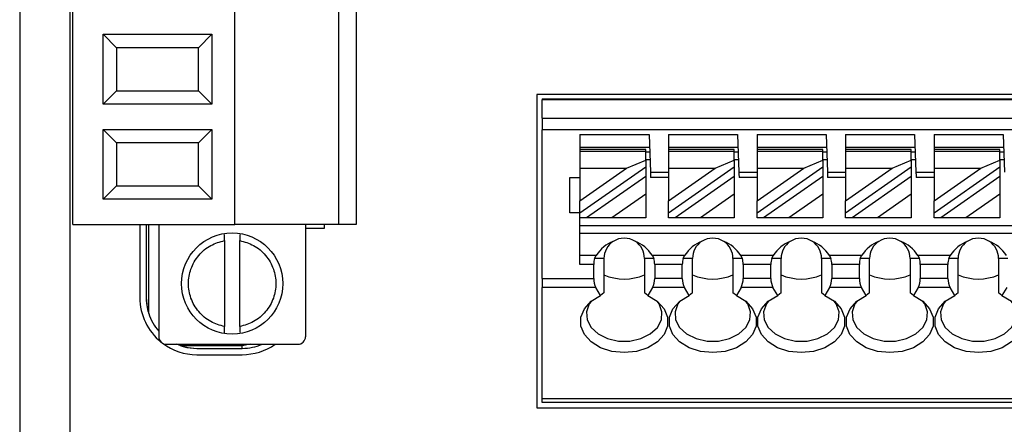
# Model space of a CAD drawing. Header units: millimetres. Extents: x 0 to 594, y 0 to 420.
# Tile 4 of 26: x 115 to 154, y 247 to 263. Entities that reach past the tile are written whole.
import ezdxf

# ---------------------------------------------------------------- set-up
doc = ezdxf.new("R2010")
doc.units = ezdxf.units.MM

msp = doc.modelspace()

# ---------------------------------------------------------------- linework, layer by layer
for p, q in [((115.2244, 282.1031), (115.2244, 244.1031)), ((117.2244, 244.1031), (117.2244, 282.1031)), ((117.3244, 255.0431), (117.3244, 271.0731)), ((123.7244, 255.0431), (123.7244, 271.0731)), ((127.8244, 271.0731), (127.8244, 255.0431)), ((128.5244, 271.0731), (128.5244, 255.0431)), ((118.5244, 259.8006), (118.5244, 262.5581)), ((119.0534, 262.0291), (118.5244, 262.5581)), ((118.5244, 262.5581), (122.8244, 262.5581)), ((122.8244, 262.5581), (122.2954, 262.0291)), ((122.8244, 262.5581), (122.8244, 259.8006)), ((119.0534, 262.0291), (119.0534, 260.3296)), ((122.2954, 262.0291), (119.0534, 262.0291)), ((122.2954, 260.3296), (122.2954, 262.0291)), ((119.0534, 260.3296), (118.5244, 259.8006)), ((119.0534, 260.3296), (122.2954, 260.3296)), ((122.2954, 260.3296), (122.8244, 259.8006)), ((179.5744, 260.1729), (135.6744, 260.1729)), ((135.6744, 260.1729), (135.6744, 247.8031)), ((122.8244, 259.8006), (118.5244, 259.8006)), ((135.8744, 260.0031), (179.3744, 260.0031)), ((135.8744, 260.0031), (135.8744, 259.9729)), ((179.3744, 259.9729), (135.8744, 259.9729)), ((135.8744, 259.2493), (135.8744, 259.9729)), ((135.8744, 259.2493), (179.3744, 259.2493)), ((135.8744, 259.2493), (135.8744, 258.7794)), ((118.5244, 256.0431), (118.5244, 258.8006)), ((119.0534, 258.2716), (118.5244, 258.8006)), ((118.5244, 258.8006), (122.8244, 258.8006)), ((122.8244, 258.8006), (122.2954, 258.2716)), ((122.8244, 258.8006), (122.8244, 256.0431)), ((135.8744, 252.9102), (135.8744, 258.7794)), ((179.3744, 258.7794), (135.8744, 258.7794)), ((137.3744, 258.6031), (140.105, 258.6031)), ((137.3744, 258.6031), (137.3744, 258.0031)), ((140.105, 258.6031), (140.1574, 257.1031)), ((140.8744, 258.6031), (143.605, 258.6031)), ((140.8744, 258.6031), (140.8744, 258.0031)), ((143.605, 258.6031), (143.6574, 257.1031)), ((144.3744, 258.6031), (147.105, 258.6031)), ((144.3744, 258.6031), (144.3744, 258.0031)), ((147.105, 258.6031), (147.1574, 257.1031)), ((147.8744, 258.6031), (150.605, 258.6031)), ((147.8744, 258.6031), (147.8744, 258.0031)), ((150.605, 258.6031), (150.6574, 257.1031)), ((151.3744, 258.6031), (154.105, 258.6031)), ((151.3744, 258.6031), (151.3744, 258.0031)), ((154.105, 258.6031), (154.1574, 257.1031)), ((119.0534, 258.2716), (119.0534, 256.5721)), ((122.2954, 258.2716), (119.0534, 258.2716)), ((122.2954, 256.5721), (122.2954, 258.2716)), ((137.3744, 258.1031), (140.1225, 258.1031)), ((140.8744, 258.1031), (143.6225, 258.1031)), ((144.3744, 258.1031), (147.1225, 258.1031)), ((147.8744, 258.1031), (150.6225, 258.1031)), ((151.3744, 258.1031), (154.1225, 258.1031)), ((139.9744, 258.0031), (137.3744, 258.0031)), ((137.3744, 258.0031), (137.3744, 257.9445)), ((137.3744, 257.9445), (139.9744, 257.9445)), ((137.3744, 257.9445), (137.3744, 257.2712)), ((139.9744, 257.9445), (139.9744, 258.0031)), ((139.9744, 257.5814), (139.9744, 257.9445)), ((140.1295, 257.9031), (139.9744, 257.9031)), ((143.4744, 258.0031), (140.8744, 258.0031)), ((140.8744, 258.0031), (140.8744, 257.9445)), ((140.8744, 257.9445), (143.4744, 257.9445)), ((140.8744, 257.9445), (140.8744, 257.2712)), ((143.4744, 257.9445), (143.4744, 258.0031)), ((143.4744, 257.5814), (143.4744, 257.9445)), ((143.6295, 257.9031), (143.4744, 257.9031)), ((146.9744, 258.0031), (144.3744, 258.0031)), ((144.3744, 258.0031), (144.3744, 257.9445)), ((144.3744, 257.9445), (146.9744, 257.9445)), ((144.3744, 257.9445), (144.3744, 257.2712)), ((146.9744, 257.9445), (146.9744, 258.0031)), ((146.9744, 257.5814), (146.9744, 257.9445)), ((147.1295, 257.9031), (146.9744, 257.9031)), ((150.4744, 258.0031), (147.8744, 258.0031)), ((147.8744, 258.0031), (147.8744, 257.9445)), ((147.8744, 257.9445), (150.4744, 257.9445)), ((147.8744, 257.9445), (147.8744, 257.2712)), ((150.4744, 257.9445), (150.4744, 258.0031)), ((150.4744, 257.5814), (150.4744, 257.9445)), ((150.6295, 257.9031), (150.4744, 257.9031)), ((153.9744, 258.0031), (151.3744, 258.0031)), ((151.3744, 258.0031), (151.3744, 257.9445)), ((151.3744, 257.9445), (151.3744, 257.2712)), ((151.3744, 257.9445), (153.9744, 257.9445)), ((153.9744, 257.9445), (153.9744, 258.0031)), ((153.9744, 257.5814), (153.9744, 257.9445)), ((154.1295, 257.9031), (153.9744, 257.9031)), ((139.9744, 257.3067), (137.3744, 255.4862)), ((139.219, 257.2712), (139.9744, 257.5814)), ((140.1399, 257.6031), (139.9744, 257.6031)), ((139.9744, 257.5814), (139.9744, 257.3067)), ((139.9744, 257.3067), (139.9744, 256.9405)), ((143.4744, 257.3067), (140.8744, 255.4862)), ((142.719, 257.2712), (143.4744, 257.5814)), ((143.6399, 257.6031), (143.4744, 257.6031)), ((143.4744, 257.5814), (143.4744, 257.3067)), ((143.4744, 257.3067), (143.4744, 256.9405)), ((146.9744, 257.3067), (144.3744, 255.4862)), ((146.219, 257.2712), (146.9744, 257.5814)), ((147.1399, 257.6031), (146.9744, 257.6031)), ((146.9744, 257.5814), (146.9744, 257.3067)), ((146.9744, 257.3067), (146.9744, 256.9405)), ((150.4744, 257.3067), (147.8744, 255.4862)), ((149.719, 257.2712), (150.4744, 257.5814)), ((150.6399, 257.6031), (150.4744, 257.6031)), ((150.4744, 257.5814), (150.4744, 257.3067)), ((150.4744, 257.3067), (150.4744, 256.9405)), ((153.9744, 257.3067), (151.3744, 255.4862)), ((153.219, 257.2712), (153.9744, 257.5814)), ((154.1399, 257.6031), (153.9744, 257.6031)), ((153.9744, 257.5814), (153.9744, 257.3067)), ((153.9744, 257.3067), (153.9744, 256.9405)), ((137.3744, 257.2712), (139.219, 257.2712)), ((137.3744, 255.9796), (139.219, 257.2712)), ((137.3744, 257.2712), (137.3744, 255.9796)), ((139.9744, 256.9405), (137.6359, 255.3031)), ((139.9744, 256.9405), (139.9744, 256.2405)), ((140.1574, 257.1031), (140.8744, 257.1031)), ((140.8744, 257.2712), (142.719, 257.2712)), ((140.8744, 255.9796), (142.719, 257.2712)), ((140.8744, 257.2712), (140.8744, 255.9796)), ((143.4744, 256.9405), (141.1359, 255.3031)), ((143.4744, 256.9405), (143.4744, 256.2405)), ((143.6574, 257.1031), (144.3744, 257.1031)), ((144.3744, 257.2712), (146.219, 257.2712)), ((144.3744, 255.9796), (146.219, 257.2712)), ((144.3744, 257.2712), (144.3744, 255.9796)), ((146.9744, 256.9405), (144.6359, 255.3031)), ((146.9744, 256.9405), (146.9744, 256.2405)), ((147.1574, 257.1031), (147.8744, 257.1031)), ((147.8744, 257.2712), (149.719, 257.2712)), ((147.8744, 255.9796), (149.719, 257.2712)), ((147.8744, 257.2712), (147.8744, 255.9796)), ((150.4744, 256.9405), (148.1359, 255.3031)), ((150.4744, 256.9405), (150.4744, 256.2405)), ((150.6574, 257.1031), (151.3744, 257.1031)), ((151.3744, 257.2712), (153.219, 257.2712)), ((151.3744, 255.9796), (153.219, 257.2712)), ((151.3744, 257.2712), (151.3744, 255.9796)), ((153.9744, 256.9405), (151.6359, 255.3031)), ((153.9744, 256.9405), (153.9744, 256.2405)), ((119.0534, 256.5721), (118.5244, 256.0431)), ((119.0534, 256.5721), (122.2954, 256.5721)), ((122.2954, 256.5721), (122.8244, 256.0431)), ((136.9744, 256.9031), (137.3744, 256.9031)), ((136.9744, 255.5031), (136.9744, 256.9031)), ((140.8744, 256.9031), (140.1644, 256.9031)), ((144.3744, 256.9031), (143.6644, 256.9031)), ((147.8744, 256.9031), (147.1644, 256.9031)), ((151.3744, 256.9031), (150.6644, 256.9031)), ((139.9744, 256.2405), (138.6356, 255.3031)), ((139.9744, 256.2405), (139.9744, 255.3031)), ((143.4744, 256.2405), (142.1356, 255.3031)), ((143.4744, 256.2405), (143.4744, 255.3031)), ((146.9744, 256.2405), (145.6356, 255.3031)), ((146.9744, 256.2405), (146.9744, 255.3031)), ((150.4744, 256.2405), (149.1356, 255.3031)), ((150.4744, 256.2405), (150.4744, 255.3031)), ((153.9744, 256.2405), (152.6356, 255.3031)), ((153.9744, 256.2405), (153.9744, 255.3031)), ((122.8244, 256.0431), (118.5244, 256.0431)), ((137.3744, 255.4862), (137.3744, 255.9796)), ((140.8744, 255.4862), (140.8744, 255.9796)), ((144.3744, 255.4862), (144.3744, 255.9796)), ((147.8744, 255.4862), (147.8744, 255.9796)), ((151.3744, 255.4862), (151.3744, 255.9796)), ((137.3744, 255.5031), (136.9744, 255.5031)), ((137.3744, 255.3031), (137.3744, 255.4862)), ((140.8744, 255.3031), (140.8744, 255.4862)), ((144.3744, 255.3031), (144.3744, 255.4862)), ((147.8744, 255.3031), (147.8744, 255.4862)), ((151.3744, 255.3031), (151.3744, 255.4862)), ((117.3244, 255.0431), (123.7244, 255.0431)), ((119.9744, 255.0431), (119.9744, 252.1481)), ((120.2244, 255.0431), (120.2244, 252.1481)), ((120.3244, 251.5236), (120.3244, 255.0431)), ((120.7244, 255.0431), (120.7244, 250.6081)), ((127.8244, 255.0431), (123.7244, 255.0431)), ((126.5244, 255.0431), (126.5244, 250.6081)), ((127.2744, 254.8976), (127.2744, 255.0431)), ((128.5244, 255.0431), (127.8244, 255.0431)), ((137.6359, 255.3031), (137.3744, 255.3031)), ((137.3744, 253.4641), (137.3744, 255.3031)), ((137.3744, 255.0031), (179.3744, 255.0031)), ((138.6356, 255.3031), (137.6359, 255.3031)), ((139.9744, 255.3031), (138.6356, 255.3031)), ((141.1359, 255.3031), (140.8744, 255.3031)), ((142.1356, 255.3031), (141.1359, 255.3031)), ((143.4744, 255.3031), (142.1356, 255.3031)), ((144.6359, 255.3031), (144.3744, 255.3031)), ((145.6356, 255.3031), (144.6359, 255.3031)), ((146.9744, 255.3031), (145.6356, 255.3031)), ((148.1359, 255.3031), (147.8744, 255.3031)), ((149.1356, 255.3031), (148.1359, 255.3031)), ((150.4744, 255.3031), (149.1356, 255.3031)), ((151.6359, 255.3031), (151.3744, 255.3031)), ((152.6356, 255.3031), (151.6359, 255.3031)), ((153.9744, 255.3031), (152.6356, 255.3031)), ((126.5244, 254.8991), (127.2744, 254.8976)), ((137.3744, 254.7031), (179.3744, 254.7031)), ((123.3244, 254.4078), (123.3244, 251.0084)), ((123.9244, 251.0084), (123.9244, 254.4078)), ((138.0107, 253.8177), (137.3744, 253.8177)), ((137.9553, 253.7031), (138.0107, 253.8177)), ((140.2381, 253.8177), (140.2934, 253.7031)), ((141.5107, 253.8177), (140.2381, 253.8177)), ((141.4553, 253.7031), (141.5107, 253.8177)), ((143.7381, 253.8177), (143.7934, 253.7031)), ((145.0107, 253.8177), (143.7381, 253.8177)), ((144.9553, 253.7031), (145.0107, 253.8177)), ((147.2381, 253.8177), (147.2934, 253.7031)), ((148.5107, 253.8177), (147.2381, 253.8177)), ((148.4553, 253.7031), (148.5107, 253.8177)), ((150.7381, 253.8177), (150.7934, 253.7031)), ((152.0107, 253.8177), (150.7381, 253.8177)), ((151.9553, 253.7031), (152.0107, 253.8177)), ((137.9202, 253.4641), (137.3744, 253.4641)), ((137.9202, 252.9102), (137.9202, 253.4641)), ((138.3244, 253.7031), (137.9553, 253.7031)), ((138.3244, 253.7031), (138.3244, 252.3471)), ((139.9244, 253.7031), (139.9244, 252.3471)), ((140.2934, 253.7031), (139.9244, 253.7031)), ((141.4202, 253.4641), (140.3285, 253.4641)), ((140.3285, 253.4641), (140.3285, 252.9102)), ((141.4202, 252.9102), (141.4202, 253.4641)), ((141.8244, 253.7031), (141.4553, 253.7031)), ((141.8244, 252.3471), (141.8244, 253.7031)), ((143.4244, 253.7031), (143.4244, 252.3471)), ((143.7934, 253.7031), (143.4244, 253.7031)), ((143.8285, 253.4641), (143.8285, 252.9102)), ((144.9202, 253.4641), (143.8285, 253.4641)), ((144.9202, 252.9102), (144.9202, 253.4641)), ((145.3244, 253.7031), (144.9553, 253.7031)), ((145.3244, 252.3471), (145.3244, 253.7031)), ((146.9244, 253.7031), (146.9244, 252.3471)), ((147.2934, 253.7031), (146.9244, 253.7031)), ((147.3285, 253.4641), (147.3285, 252.9102)), ((148.4202, 253.4641), (147.3285, 253.4641)), ((148.4202, 252.9102), (148.4202, 253.4641)), ((148.8244, 253.7031), (148.4553, 253.7031)), ((148.8244, 252.3471), (148.8244, 253.7031)), ((150.4244, 253.7031), (150.4244, 252.3471)), ((150.7934, 253.7031), (150.4244, 253.7031)), ((150.8285, 253.4641), (150.8285, 252.9102)), ((151.9202, 253.4641), (150.8285, 253.4641)), ((151.9202, 252.9102), (151.9202, 253.4641)), ((152.3244, 253.7031), (151.9553, 253.7031)), ((152.3244, 252.3471), (152.3244, 253.7031)), ((153.9244, 253.7031), (153.9244, 252.3471)), ((154.2934, 253.7031), (153.9244, 253.7031)), ((135.8744, 252.9102), (137.9202, 252.9102)), ((135.8744, 252.9102), (135.8744, 252.5566)), ((141.4202, 252.9102), (140.3285, 252.9102)), ((144.9202, 252.9102), (143.8285, 252.9102)), ((148.4202, 252.9102), (147.3285, 252.9102)), ((151.9202, 252.9102), (150.8285, 252.9102)), ((138.0048, 252.5566), (135.8744, 252.5566)), ((135.8744, 248.1495), (135.8744, 252.5566)), ((138.1911, 252.2339), (138.0048, 252.5566)), ((138.3244, 252.3471), (138.1911, 252.2339)), ((140.0577, 252.2339), (139.9244, 252.3471)), ((140.244, 252.5566), (140.0577, 252.2339)), ((141.5048, 252.5566), (140.244, 252.5566)), ((141.6911, 252.2339), (141.5048, 252.5566)), ((141.8244, 252.3471), (141.6911, 252.2339)), ((143.5577, 252.2339), (143.4244, 252.3471)), ((143.744, 252.5566), (143.5577, 252.2339)), ((145.0048, 252.5566), (143.744, 252.5566)), ((145.1911, 252.2339), (145.0048, 252.5566)), ((145.3244, 252.3471), (145.1911, 252.2339)), ((147.0577, 252.2339), (146.9244, 252.3471)), ((147.244, 252.5566), (147.0577, 252.2339)), ((148.5048, 252.5566), (147.244, 252.5566)), ((148.6911, 252.2339), (148.5048, 252.5566)), ((148.8244, 252.3471), (148.6911, 252.2339)), ((150.5577, 252.2339), (150.4244, 252.3471)), ((150.744, 252.5566), (150.5577, 252.2339)), ((152.0048, 252.5566), (150.744, 252.5566)), ((152.1911, 252.2339), (152.0048, 252.5566)), ((152.3244, 252.3471), (152.1911, 252.2339)), ((154.0577, 252.2339), (153.9244, 252.3471)), ((154.244, 252.5566), (154.0577, 252.2339)), ((121.0244, 250.3081), (126.2244, 250.3081)), ((121.5999, 250.2481), (121.4405, 250.3081)), ((124.3343, 250.3081), (124.0244, 250.2481)), ((124.0244, 250.2481), (121.5999, 250.2481)), ((121.5999, 250.2481), (121.8834, 250.1774)), ((121.8834, 250.1774), (122.2244, 250.1481)), ((122.2244, 250.1481), (124.0244, 250.1481)), ((124.0244, 250.1481), (124.0244, 250.2481)), ((122.2244, 249.8981), (124.0244, 249.8981)), ((179.3744, 248.1495), (135.8744, 248.1495)), ((135.8744, 248.0031), (135.8744, 248.1495)), ((179.3744, 248.0031), (135.8744, 248.0031)), ((135.6744, 247.8031), (179.5744, 247.8031))]:
    msp.add_line(p, q)
at = {"flags": 128}
for points in [[(140.1574, 257.1031), (140.1588, 257.0641), (140.1601, 257.0265), (140.1613, 256.992), (140.1623, 256.9617), (140.1632, 256.9368), (140.1639, 256.9183), (140.1643, 256.9069), (140.1644, 256.9031)], [(143.6574, 257.1031), (143.6588, 257.0641), (143.6601, 257.0265), (143.6613, 256.992), (143.6623, 256.9617), (143.6632, 256.9368), (143.6639, 256.9183), (143.6643, 256.9069), (143.6644, 256.9031)], [(147.1574, 257.1031), (147.1588, 257.0641), (147.1601, 257.0265), (147.1613, 256.992), (147.1623, 256.9617), (147.1632, 256.9368), (147.1639, 256.9183), (147.1643, 256.9069), (147.1644, 256.9031)], [(150.6574, 257.1031), (150.6588, 257.0641), (150.6601, 257.0265), (150.6613, 256.992), (150.6623, 256.9617), (150.6632, 256.9368), (150.6639, 256.9183), (150.6643, 256.9069), (150.6644, 256.9031)], [(120.2244, 252.1481), (120.2628, 251.7579), (120.3244, 251.5236)], [(140.0577, 252.2339), (140.4308, 252.006), (140.6979, 251.713), (140.8374, 251.3787), (140.8379, 251.0301), (140.6995, 250.6955), (140.4332, 250.4021), (140.0608, 250.1737), (139.6124, 250.0288), (139.1244, 249.9791), (138.6364, 250.0288), (138.188, 250.1737), (137.8156, 250.4021), (137.5493, 250.6955), (137.4108, 251.0301), (137.4114, 251.3787), (137.5509, 251.713), (137.818, 252.006), (138.1911, 252.2339)], [(137.8155, 252.004), (137.7436, 251.9004), (137.6316, 251.5897), (137.6559, 251.2696), (137.8144, 250.9692), (138.0926, 250.7161), (138.465, 250.5332), (138.8977, 250.4374), (139.3511, 250.4374), (139.7838, 250.5332), (140.1562, 250.7161), (140.4344, 250.9692), (140.5929, 251.2696), (140.6172, 251.5897), (140.5051, 251.9004), (140.4333, 252.004)], [(143.5577, 252.2339), (143.9308, 252.006), (144.1979, 251.713), (144.3374, 251.3787), (144.3379, 251.0301), (144.1995, 250.6955), (143.9332, 250.4021), (143.5608, 250.1737), (143.1124, 250.0288), (142.6244, 249.9791), (142.1364, 250.0288), (141.688, 250.1737), (141.3156, 250.4021), (141.0493, 250.6955), (140.9108, 251.0301), (140.9114, 251.3787), (141.0509, 251.713), (141.318, 252.006), (141.6911, 252.2339)], [(141.3155, 252.004), (141.2436, 251.9004), (141.1316, 251.5897), (141.1559, 251.2696), (141.3144, 250.9692), (141.5926, 250.7161), (141.965, 250.5332), (142.3977, 250.4374), (142.8511, 250.4374), (143.2838, 250.5332), (143.6562, 250.7161), (143.9344, 250.9692), (144.0929, 251.2696), (144.1172, 251.5897), (144.0051, 251.9004), (143.9333, 252.004)], [(147.0577, 252.2339), (147.4308, 252.006), (147.6979, 251.713), (147.8374, 251.3787), (147.8379, 251.0301), (147.6995, 250.6955), (147.4332, 250.4021), (147.0608, 250.1737), (146.6124, 250.0288), (146.1244, 249.9791), (145.6364, 250.0288), (145.188, 250.1737), (144.8156, 250.4021), (144.5493, 250.6955), (144.4108, 251.0301), (144.4114, 251.3787), (144.5509, 251.713), (144.818, 252.006), (145.1911, 252.2339)], [(144.8155, 252.004), (144.7436, 251.9004), (144.6316, 251.5897), (144.6559, 251.2696), (144.8144, 250.9692), (145.0926, 250.7161), (145.465, 250.5332), (145.8977, 250.4374), (146.3511, 250.4374), (146.7838, 250.5332), (147.1562, 250.7161), (147.4344, 250.9692), (147.5929, 251.2696), (147.6172, 251.5897), (147.5051, 251.9004), (147.4333, 252.004)], [(150.5577, 252.2339), (150.9308, 252.006), (151.1979, 251.713), (151.3374, 251.3787), (151.3379, 251.0301), (151.1995, 250.6955), (150.9332, 250.4021), (150.5608, 250.1737), (150.1124, 250.0288), (149.6244, 249.9791), (149.1364, 250.0288), (148.688, 250.1737), (148.3156, 250.4021), (148.0493, 250.6955), (147.9108, 251.0301), (147.9114, 251.3787), (148.0509, 251.713), (148.318, 252.006), (148.6911, 252.2339)], [(148.3155, 252.004), (148.2436, 251.9004), (148.1316, 251.5897), (148.1559, 251.2696), (148.3144, 250.9692), (148.5926, 250.7161), (148.965, 250.5332), (149.3977, 250.4374), (149.8511, 250.4374), (150.2838, 250.5332), (150.6562, 250.7161), (150.9344, 250.9692), (151.0929, 251.2696), (151.1172, 251.5897), (151.0051, 251.9004), (150.9333, 252.004)], [(154.0577, 252.2339), (154.4308, 252.006), (154.6979, 251.713), (154.8374, 251.3787), (154.8379, 251.0301), (154.6995, 250.6955), (154.4332, 250.4021), (154.0608, 250.1737), (153.6124, 250.0288), (153.1244, 249.9791), (152.6364, 250.0288), (152.188, 250.1737), (151.8156, 250.4021), (151.5493, 250.6955), (151.4108, 251.0301), (151.4114, 251.3787), (151.5509, 251.713), (151.818, 252.006), (152.1911, 252.2339)], [(151.8155, 252.004), (151.7436, 251.9004), (151.6316, 251.5897), (151.6559, 251.2696), (151.8144, 250.9692), (152.0926, 250.7161), (152.465, 250.5332), (152.8977, 250.4374), (153.3511, 250.4374), (153.7838, 250.5332), (154.1562, 250.7161), (154.4344, 250.9692), (154.5929, 251.2696), (154.6172, 251.5897), (154.5051, 251.9004), (154.4333, 252.004)], [(121.6914, 250.2204), (121.8342, 250.1865), (122.2244, 250.1481)]]:
    msp.add_lwpolyline(points, dxfattribs=at)
msp.add_circle((123.6244, 252.7081), 2)
for centre, radius, start, end in [((139.1244, 253.7031), 0.8, 123.36214, 180), ((139.1244, 253.7031), 0.8, 56.63786, 123.36214), ((139.1244, 253.7031), 0.8, 0, 56.63786), ((142.6244, 253.7031), 0.8, 123.36214, 180), ((142.6244, 253.7031), 0.8, 56.63786, 123.36214), ((142.6244, 253.7031), 0.8, 0, 56.63786), ((146.1244, 253.7031), 0.8, 123.36214, 180), ((146.1244, 253.7031), 0.8, 56.63786, 123.36214), ((146.1244, 253.7031), 0.8, 0, 56.63786), ((149.6244, 253.7031), 0.8, 123.36214, 180), ((149.6244, 253.7031), 0.8, 56.63786, 123.36214), ((149.6244, 253.7031), 0.8, 0, 56.63786), ((153.1244, 253.7031), 0.8, 123.36214, 180), ((153.1244, 253.7031), 0.8, 56.63786, 123.36214), ((153.1244, 253.7031), 0.8, 0, 56.63786), ((139.1244, 254.9061), 2.0192, 246.65963, 293.34037), ((142.6244, 254.9061), 2.0192, 246.65963, 293.34037), ((146.1244, 254.9061), 2.0192, 246.65953, 293.34047), ((149.6244, 254.9061), 2.0192, 246.65953, 293.34047), ((153.1244, 254.9061), 2.0192, 246.65953, 293.34047), ((122.2244, 252.1481), 2.25, 180, 231.05295), ((122.2244, 252.1481), 2, 198.19487, 221.40962), ((121.0244, 250.6081), 0.3, 180, 270), ((122.2244, 252.1481), 2.25, 233.09412, 270), ((124.0244, 252.1481), 2, 270, 293.07392), ((124.0244, 252.1481), 2.25, 270, 305.13704), ((126.2244, 250.6081), 0.3, 270, 0)]:
    msp.add_arc(centre, radius, start, end)
for centre, major_axis, ratio, start_param, end_param in [((139.1244, 252.6762), (0, 1.7787), 0.8164966, 0.3077723, 0.8739663), ((139.1244, 252.6762), (0, 1.7787), 0.8164966, 5.4092191, 5.975413), ((142.6244, 252.6762), (0, 1.7787), 0.8164966, 0.3077723, 0.8739663), ((142.6244, 252.6762), (0, 1.7787), 0.8164966, 5.4092191, 5.975413), ((146.1244, 252.6762), (0, 1.7787), 0.8164966, 0.3077723, 0.8739663), ((146.1244, 252.6762), (0, 1.7787), 0.8164966, 5.4092191, 5.975413), ((149.6244, 252.6762), (0, 1.7787), 0.8164966, 0.3077723, 0.8739663), ((149.6244, 252.6762), (0, 1.7787), 0.8164966, 5.4092191, 5.975413), ((153.1244, 252.6762), (0, 1.7787), 0.8164966, 0.3077723, 0.8739663), ((153.1244, 252.6762), (0, 1.7787), 0.8164966, 5.4092191, 5.975413), ((138.2089, 253.4641), (0, 0.5), 0.5773503, 1.072562, 1.5707963), ((140.0399, 253.4641), (0, 0.5), 0.5773503, 4.712389, 5.2106233), ((141.7089, 253.4641), (0, 0.5), 0.5773503, 1.072562, 1.5707963), ((143.5399, 253.4641), (0, 0.5), 0.5773503, 4.712389, 5.2106233), ((145.2089, 253.4641), (0, 0.5), 0.5773503, 1.072562, 1.5707963), ((147.0399, 253.4641), (0, 0.5), 0.5773503, 4.712389, 5.2106233), ((148.7089, 253.4641), (0, 0.5), 0.5773503, 1.072562, 1.5707963), ((150.5399, 253.4641), (0, 0.5), 0.5773503, 4.712389, 5.2106233), ((152.2089, 253.4641), (0, 0.5), 0.5773503, 1.072562, 1.5707963), ((138.2089, 252.9102), (0, 0.5), 0.5773503, 1.5707963, 2.3561945), ((140.0399, 252.9102), (0, 0.5), 0.5773503, 3.9269908, 4.712389), ((141.7089, 252.9102), (0, 0.5), 0.5773503, 1.5707963, 2.3561945), ((143.5399, 252.9102), (0, 0.5), 0.5773503, 3.9269908, 4.712389), ((145.2089, 252.9102), (0, 0.5), 0.5773503, 1.5707963, 2.3561945), ((147.0399, 252.9102), (0, 0.5), 0.5773503, 3.9269908, 4.712389), ((148.7089, 252.9102), (0, 0.5), 0.5773503, 1.5707963, 2.3561945), ((150.5399, 252.9102), (0, 0.5), 0.5773503, 3.9269908, 4.712389), ((152.2089, 252.9102), (0, 0.5), 0.5773503, 1.5707963, 2.3561945)]:
    msp.add_ellipse(centre, major_axis=major_axis, ratio=ratio, start_param=start_param, end_param=end_param)
for points, knots in [([(123.3244, 254.4078), (123.3244, 254.4543), (123.3244, 254.5429), (123.3244, 254.617), (123.3244, 254.6522)], [0, 0, 0, 0, 0.52459311, 1, 1, 1, 1]), ([(123.9244, 254.6512), (123.9244, 254.6332), (123.9244, 254.5801), (123.9244, 254.4917), (123.9244, 254.4272), (123.9244, 254.4078)], [0, 0, 0, 0, 0.2646293, 0.7780911, 1, 1, 1, 1]), ([(123.3244, 251.0084), (123.1362, 251.0611), (122.7478, 251.17), (122.2737, 251.5771), (121.9667, 252.1116), (121.8653, 252.7081), (121.9667, 253.3045), (122.2737, 253.8391), (122.7478, 254.2462), (123.1362, 254.3551), (123.3244, 254.4078)], [0, 0, 0, 0, 0.1211147, 0.2499999, 0.3788853, 0.4999999, 0.6211144, 0.75, 0.8788853, 1, 1, 1, 1]), ([(123.9244, 254.4078), (124.1125, 254.3551), (124.5009, 254.2462), (124.9751, 253.8391), (125.2821, 253.3045), (125.3835, 252.7081), (125.2821, 252.1116), (124.9751, 251.5771), (124.5009, 251.17), (124.1125, 251.0611), (123.9244, 251.0084)], [0, 0, 0, 0, 0.121114, 0.25, 0.3788856, 0.5000001, 0.6211147, 0.7500001, 0.878886, 1, 1, 1, 1]), ([(120.2244, 252.1481), (120.2244, 252.1452), (120.2245, 252.0013), (120.2456, 251.7905), (120.3054, 251.5878), (120.3244, 251.5236)], [0, 0, 0, 0, 0.0139107, 0.6876904, 1, 1, 1, 1]), ([(123.3244, 250.7505), (123.3244, 250.7731), (123.3244, 250.8305), (123.3244, 250.9244), (123.3244, 250.9889), (123.3244, 251.0084)], [0, 0, 0, 0, 0.3118591, 0.7923434, 1, 1, 1, 1]), ([(123.9244, 251.0084), (123.9244, 250.9618), (123.9244, 250.875), (123.9244, 250.8025), (123.9244, 250.7688)], [0, 0, 0, 0, 0.5359692, 1, 1, 1, 1])]:
    msp.add_open_spline(points, degree=3, knots=knots)

doc.saveas('drawing.dxf')
